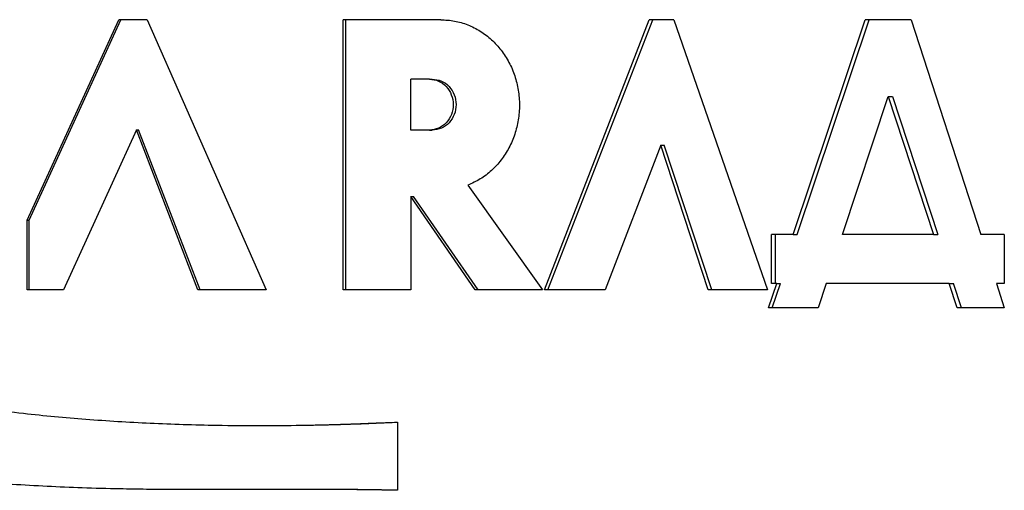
# Model space of a CAD drawing. Header units: millimetres. Extents: x 8 to 862, y 8 to 585.
# Tile 13 of 84: x 125 to 138, y 228 to 234. Entities that reach past the tile are written whole.
import ezdxf

# ---------------------------------------------------------------- set-up
doc = ezdxf.new("R2010")
doc.units = ezdxf.units.MM
doc.layers.add('OUTLINE', color=7, linetype='Continuous', lineweight=25)

msp = doc.modelspace()

# ---------------------------------------------------------------- linework, layer by layer
at = {"layer": 'OUTLINE'}
for p, q in [((125.37829, 231.23972), (126.56568, 233.83726)), ((125.40064, 231.23972), (126.59134, 233.83726)), ((126.93294, 233.83726), (126.56568, 233.83726)), ((126.93294, 233.83726), (128.47793, 230.33726)), ((130.7399, 233.83726), (129.47349, 233.83726)), ((129.47349, 230.33726), (129.47349, 233.83726)), ((129.50726, 230.33726), (129.50726, 233.83726)), ((132.08577, 230.33726), (133.44399, 233.83726)), ((132.12682, 230.33726), (133.48882, 233.83726)), ((133.76032, 233.83726), (133.44399, 233.83726)), ((133.76032, 233.83726), (134.97721, 230.33726)), ((135.31131, 231.05198), (136.24346, 233.83726)), ((135.36134, 231.05198), (136.29609, 233.83726)), ((136.84035, 233.83726), (136.24346, 233.83726)), ((136.84035, 233.83726), (137.74348, 231.05198)), ((130.35146, 232.4057), (130.35146, 233.06839)), ((130.59285, 233.06839), (130.35146, 233.06839)), ((130.59285, 233.06839), (130.62973, 233.06839)), ((135.94926, 231.05198), (136.54283, 232.84209)), ((136.54283, 232.84209), (137.12914, 231.05198)), ((136.54283, 232.84209), (136.5963, 232.84209)), ((136.5963, 232.84209), (137.18424, 231.05198)), ((126.79295, 232.40822), (125.84864, 230.33726)), ((127.58991, 230.33726), (126.79295, 232.40822)), ((126.79295, 232.40822), (126.81925, 232.40822)), ((127.61843, 230.33726), (126.81925, 232.40822)), ((130.59285, 232.4057), (130.35146, 232.4057)), ((130.59285, 232.4057), (130.62973, 232.4057)), ((133.59346, 232.20972), (132.87185, 230.33726)), ((134.20721, 230.33726), (133.59346, 232.20972)), ((133.59346, 232.20972), (133.63871, 232.20972)), ((134.25417, 230.33726), (133.63871, 232.20972)), ((131.08996, 231.69191), (132.05734, 230.33726)), ((131.18766, 230.33726), (130.35146, 231.54737)), ((130.35146, 231.54737), (130.35146, 230.33726)), ((130.35146, 231.54737), (130.38767, 231.54737)), ((131.2262, 230.33726), (130.38767, 231.54737)), ((125.37829, 230.33726), (125.37829, 231.23972)), ((125.37829, 231.23972), (125.40064, 231.23972)), ((125.40064, 230.33726), (125.40064, 231.23972)), ((135.31131, 231.05198), (135.02983, 231.05198)), ((135.02983, 230.42083), (135.02983, 231.05198)), ((135.07908, 230.42083), (135.07908, 231.05198)), ((135.31131, 231.05198), (135.36134, 231.05198)), ((137.12914, 231.05198), (135.94926, 231.05198)), ((137.12914, 231.05198), (137.18424, 231.05198)), ((138.04721, 231.05198), (137.74348, 231.05198)), ((138.04721, 231.05198), (138.04721, 230.42083)), ((125.84864, 230.33726), (125.37829, 230.33726)), ((128.47793, 230.33726), (127.58991, 230.33726)), ((130.35146, 230.33726), (129.47349, 230.33726)), ((132.05734, 230.33726), (131.18766, 230.33726)), ((132.87185, 230.33726), (132.08577, 230.33726)), ((134.97721, 230.33726), (134.20721, 230.33726)), ((134.98966, 230.10227), (135.09776, 230.42083)), ((135.09776, 230.42083), (135.02983, 230.42083)), ((135.03879, 230.10227), (135.1472, 230.42083)), ((135.09776, 230.42083), (135.1472, 230.42083)), ((135.73828, 230.42083), (135.63147, 230.10227)), ((137.33409, 230.42083), (135.73828, 230.42083)), ((137.43718, 230.10227), (137.33409, 230.42083)), ((137.33409, 230.42083), (137.38976, 230.42083)), ((137.49314, 230.10227), (137.38976, 230.42083)), ((137.94557, 230.42083), (138.04721, 230.10227)), ((138.04721, 230.42083), (137.94557, 230.42083)), ((135.63147, 230.10227), (134.98966, 230.10227)), ((138.04721, 230.10227), (137.43718, 230.10227)), ((128.38324, 228.57891), (128.41396, 228.57891)), ((130.1801, 228.62343), (130.1801, 227.73975))]:
    msp.add_line(p, q, dxfattribs=at)
for points, knots in [([(130.7399, 233.83726), (130.79979, 233.83399), (130.91913, 233.82747), (131.09215, 233.77529), (131.25417, 233.69426), (131.40017, 233.58269), (131.52641, 233.44594), (131.62815, 233.28699), (131.70355, 233.1115), (131.74916, 232.92426), (131.76498, 232.73121), (131.74915, 232.53822), (131.70353, 232.35088), (131.62808, 232.17546), (131.52633, 232.01637), (131.40009, 231.88021), (131.25459, 231.76714), (131.14496, 231.71705), (131.08996, 231.69191)], [0, 0, 0, 0, 0.06272671, 0.12499346, 0.18747861, 0.24999494, 0.31248003, 0.37499715, 0.43746611, 0.49999893, 0.56245111, 0.62500062, 0.68747015, 0.75000266, 0.81248814, 0.87500418, 0.93728504, 1, 1, 1, 1]), ([(130.59285, 233.06839), (130.63321, 233.06329), (130.71373, 233.05312), (130.81616, 232.97679), (130.88414, 232.86719), (130.90829, 232.73707), (130.88426, 232.60685), (130.81606, 232.49726), (130.71368, 232.42072), (130.63312, 232.41071), (130.59285, 232.4057)], [0, 0, 0, 0, 0.12533617, 0.24996579, 0.37503584, 0.49995987, 0.62485945, 0.74998786, 0.87500957, 1, 1, 1, 1]), ([(130.62973, 233.06839), (130.67021, 233.0633), (130.7509, 233.05314), (130.85362, 232.97684), (130.92182, 232.86724), (130.94605, 232.73707), (130.92194, 232.6068), (130.85351, 232.49721), (130.75086, 232.42071), (130.67011, 232.4107), (130.62973, 232.4057)], [0, 0, 0, 0, 0.12549741, 0.25019378, 0.37519661, 0.49995976, 0.62469819, 0.74976014, 0.87484938, 1, 1, 1, 1]), ([(103.05444, 229.22722), (103.11221, 229.26742), (103.21308, 229.33762), (103.34822, 229.42975), (103.45727, 229.50148), (103.55261, 229.56179), (103.64331, 229.61671), (103.73091, 229.66736), (103.81779, 229.71507), (103.97216, 229.79525), (104.20611, 229.90447), (104.58747, 230.05773), (105.05854, 230.21456), (105.63068, 230.3601), (106.13371, 230.45543), (106.5602, 230.51984), (106.89765, 230.56317), (107.25742, 230.60225), (107.62066, 230.63499), (107.99449, 230.66414), (108.38462, 230.69131), (108.80553, 230.7178), (109.34174, 230.74849), (109.96105, 230.77827), (110.65348, 230.80179), (111.30945, 230.81336), (111.96661, 230.81344), (112.62416, 230.80012), (113.285, 230.77128), (113.92372, 230.72701), (114.44355, 230.67708), (114.85703, 230.62821), (115.17684, 230.58615), (115.5179, 230.53735), (115.80735, 230.49277), (116.04326, 230.45513), (116.22073, 230.42631), (116.39556, 230.39751), (116.56587, 230.36911), (116.75682, 230.33716), (116.99641, 230.29693), (117.20214, 230.26238), (117.34382, 230.2385), (117.41064, 230.22731), (117.4906, 230.21421), (117.59229, 230.19763), (117.71728, 230.17739), (117.85731, 230.15479), (118.00472, 230.13105), (118.15142, 230.10744), (118.2926, 230.0848), (118.43001, 230.06263), (118.56556, 230.04049), (118.80568, 230.001), (119.13837, 229.9444), (119.55205, 229.86917), (119.95632, 229.78997), (120.2972, 229.71837), (120.5966, 229.65345), (120.78796, 229.61097), (120.93654, 229.57771), (121.03179, 229.55628), (121.13144, 229.53377), (121.24418, 229.50822), (121.39991, 229.47276), (121.58359, 229.43096), (121.77145, 229.38816), (121.91866, 229.35461), (122.02529, 229.3303), (122.09337, 229.31477), (122.28949, 229.27019), (122.60956, 229.19926), (123.05195, 229.10498), (123.48912, 229.01663), (123.93357, 228.9338), (124.39974, 228.85772), (124.86318, 228.79191), (125.44278, 228.72186), (126.14659, 228.65641), (126.98149, 228.60559), (127.74284, 228.58229), (128.42543, 228.57729), (128.88198, 228.58166), (129.20277, 228.5883), (129.396, 228.59329), (129.61642, 228.60074), (129.88162, 228.61087), (130.07487, 228.619), (130.1801, 228.62343)], [0, 0, 0, 0, 0.00792432, 0.01383772, 0.01839465, 0.02260778, 0.02653295, 0.03033184, 0.03400594, 0.03770365, 0.04994736, 0.0631206, 0.08404444, 0.10579689, 0.12933124, 0.14121887, 0.15380526, 0.16709529, 0.18127539, 0.19405308, 0.20835718, 0.22418855, 0.24019151, 0.26693674, 0.29154893, 0.31514439, 0.33765837, 0.36216918, 0.38561836, 0.40835802, 0.43045814, 0.44122084, 0.45265138, 0.46475156, 0.47783027, 0.48375372, 0.49011609, 0.49691736, 0.50255976, 0.50844055, 0.51746142, 0.52833767, 0.53057343, 0.53270522, 0.53552536, 0.53916947, 0.54363751, 0.54895909, 0.55421961, 0.55947993, 0.5647271, 0.56939363, 0.57425317, 0.57930571, 0.59522772, 0.61008846, 0.62398085, 0.63902558, 0.64715033, 0.65660126, 0.6599094, 0.66337912, 0.66701039, 0.67080321, 0.67571102, 0.68405409, 0.69091567, 0.69629576, 0.70019433, 0.70261131, 0.70376592, 0.72171378, 0.73772151, 0.75230077, 0.76965967, 0.7864244, 0.80331215, 0.82034788, 0.84983048, 0.88039409, 0.91212381, 0.9339833, 0.95630872, 0.96318708, 0.9700107, 0.97805354, 0.98804991, 1, 1, 1, 1]), ([(130.1801, 227.73975), (130.08967, 227.74125), (129.92223, 227.74403), (129.69037, 227.74731), (129.49572, 227.74959), (129.31559, 227.75081), (129.151, 227.75114), (128.98556, 227.75118), (128.82296, 227.75098), (128.63538, 227.75054), (128.43589, 227.74991), (128.24203, 227.74937), (128.04518, 227.74883), (127.81677, 227.74822), (127.53689, 227.74822), (127.23287, 227.74926), (126.91098, 227.75195), (126.53219, 227.75789), (126.1021, 227.76914), (125.63595, 227.78813), (125.17367, 227.81526), (124.70602, 227.8526), (124.22932, 227.90265), (123.75055, 227.96563), (123.25598, 228.04301), (122.7373, 228.13495), (122.21093, 228.23784), (121.68883, 228.34756), (121.17621, 228.46016), (120.6166, 228.58652), (120.09785, 228.7044), (119.59078, 228.81866), (119.14052, 228.91754), (118.65189, 229.02118), (118.16888, 229.11889), (117.69155, 229.21019), (117.06081, 229.32303), (116.27886, 229.44567), (115.33395, 229.56162), (114.39271, 229.64468), (113.44256, 229.69992), (112.48309, 229.72892), (111.53352, 229.73481), (110.67452, 229.72), (109.92614, 229.68771), (109.26965, 229.64216), (108.62463, 229.5775), (107.98845, 229.49058), (107.36784, 229.38036), (106.77211, 229.24697), (106.19287, 229.08824), (105.75171, 228.94311), (105.44048, 228.82846), (105.25738, 228.75684), (105.07983, 228.68308), (104.90065, 228.60351), (104.73005, 228.52352), (104.54843, 228.43492), (104.42967, 228.37595), (104.36068, 228.34169)], [0, 0, 0, 0, 0.01084074, 0.02007198, 0.02769384, 0.03404091, 0.04149905, 0.04723713, 0.05365159, 0.06074241, 0.06939964, 0.07717613, 0.08355647, 0.09252702, 0.1039636, 0.11630447, 0.12800608, 0.14143246, 0.16028513, 0.17779292, 0.19523505, 0.21352118, 0.23156035, 0.25001009, 0.26855522, 0.28846687, 0.30975249, 0.32924312, 0.34871548, 0.36892384, 0.39382788, 0.40851617, 0.42729491, 0.44555873, 0.46453252, 0.48253264, 0.5000177, 0.53632654, 0.5712062, 0.6067574, 0.64242577, 0.67831497, 0.71510442, 0.75000968, 0.77607813, 0.80071809, 0.82551531, 0.85076022, 0.87500713, 0.8987636, 0.92200085, 0.94537698, 0.95337352, 0.96110712, 0.96858066, 0.97608236, 0.98427655, 0.99086597, 1, 1, 1, 1]), ([(128.41384, 228.57929), (128.58592, 228.57982), (128.84493, 228.58062), (129.18697, 228.58709), (129.42516, 228.59306), (129.663, 228.60113), (129.90934, 228.61058), (130.08758, 228.61807), (130.1801, 228.62195)], [0, 0, 0, 0, 0.28989567, 0.43633804, 0.57949655, 0.69443813, 0.84140591, 1, 1, 1, 1]), ([(130.1801, 227.74033), (130.10122, 227.74163), (129.94511, 227.74421), (129.72449, 227.74732), (129.52913, 227.74959), (129.34801, 227.75081), (129.18236, 227.75113), (129.06663, 227.75121), (129.01419, 227.75114), (129.01038, 227.75114)], [0, 0, 0, 0, 0.20348039, 0.40274399, 0.56707745, 0.70460764, 0.86644636, 0.99029085, 1, 1, 1, 1])]:
    msp.add_open_spline(points, degree=3, knots=knots, dxfattribs=at)

doc.saveas('drawing.dxf')
